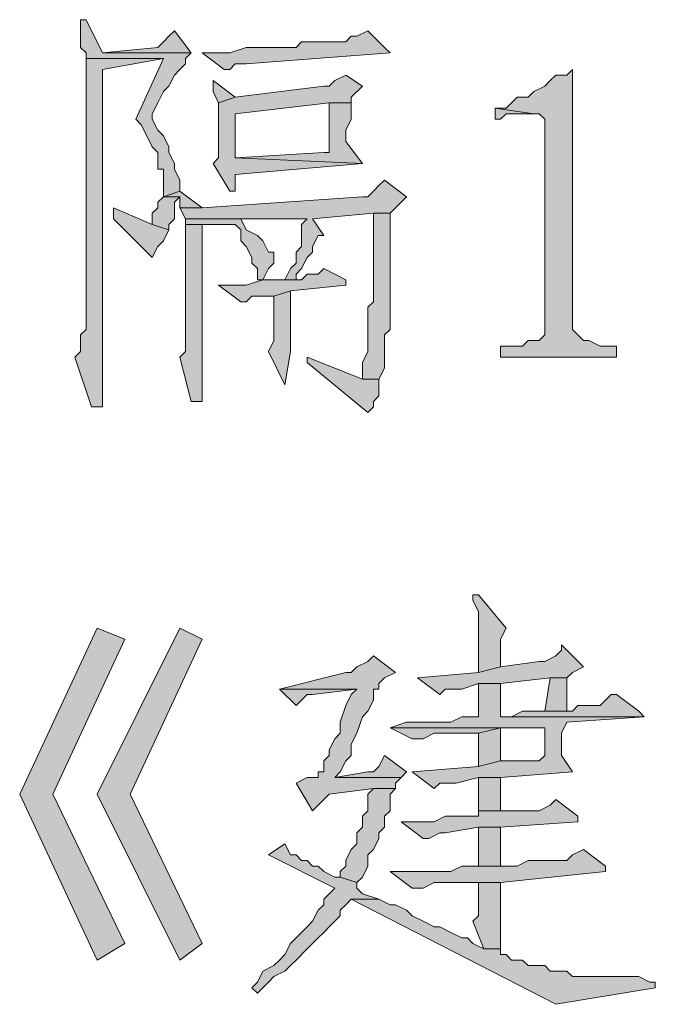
# Model space of a CAD drawing. Extents: x 566443 to 590371, y 3845226 to 3876576.
# Tile 41 of 221: x 586456.83 to 586461.7, y 3853860.22 to 3853867.75. Entities that reach past the tile are written whole.
import ezdxf

# ---------------------------------------------------------------- set-up
doc = ezdxf.new("R2010")
doc.units = 0
doc.layers.add('C00-00-00', color=7, linetype='CONTINUOUS')

msp = doc.modelspace()

# ---------------------------------------------------------------- hatches: boundary and pattern name
at = {"layer": 'C00-00-00'}
h = msp.add_hatch(color=256, dxfattribs=at)
h.dxf.hatch_style = 2
h.paths.add_polyline_path([(586457.3429, 3853867.7539), (586457.3006, 3853867.7539), (586457.3006, 3853867.7116), (586457.3006, 3853867.5423), (586457.3429, 3853867.4999), (586457.3429, 3853867.4576), (586457.9356, 3853867.4576), (586457.7239, 3853866.9919), (586457.7662, 3853866.9496), (586457.8086, 3853866.8649), (586457.8509, 3853866.7803), (586457.8932, 3853866.7379), (586457.8932, 3853866.6109), (586457.9356, 3853866.6109), (586457.9356, 3853866.3993), (586458.0626, 3853866.4416), (586458.0626, 3853866.5263), (586458.0202, 3853866.6109), (586458.0202, 3853866.6533), (586457.9779, 3853866.7379), (586457.9779, 3853866.7803), (586457.9356, 3853866.8649), (586457.8932, 3853866.9073), (586457.8509, 3853866.9919), (586457.8509, 3853867.0343), (586457.8932, 3853867.1189), (586457.9356, 3853867.2036), (586457.9779, 3853867.2459), (586458.0202, 3853867.3306), (586458.0626, 3853867.3729), (586458.1049, 3853867.4153), (586458.1049, 3853867.4576), (586458.1472, 3853867.4999), (586457.4699, 3853867.4999)])
h = msp.add_hatch(color=256, dxfattribs=at)
h.dxf.hatch_style = 2
h.paths.add_polyline_path([(586458.0202, 3853867.6693), (586457.9779, 3853867.6269), (586457.9356, 3853867.5846), (586457.8932, 3853867.5423), (586457.4699, 3853867.4999), (586458.1472, 3853867.4999)])
h = msp.add_hatch(color=256, dxfattribs=at)
h.dxf.hatch_style = 2
h.paths.add_polyline_path([(586459.5019, 3853867.6693), (586459.4172, 3853867.6269), (586459.3749, 3853867.6269), (586459.3326, 3853867.5846), (586458.9939, 3853867.5846), (586458.9516, 3853867.5423), (586458.5706, 3853867.5423), (586458.4436, 3853867.4999), (586458.2319, 3853867.4999), (586458.4012, 3853867.3729), (586458.4436, 3853867.3729), (586458.4859, 3853867.4153), (586458.5706, 3853867.4153), (586459.6712, 3853867.4999), (586459.6289, 3853867.5423)])
h = msp.add_hatch(color=256, dxfattribs=at)
h.dxf.hatch_style = 2
h.paths.add_polyline_path([(586457.3429, 3853867.4576), (586457.3429, 3853865.6373), (586457.3429, 3853865.5526), (586457.3429, 3853865.3833), (586457.3006, 3853865.3409), (586457.3006, 3853865.2139), (586457.2582, 3853865.1716), (586457.3852, 3853864.7906), (586457.4699, 3853864.7906), (586457.4699, 3853864.8329), (586457.4699, 3853867.3729), (586457.9356, 3853867.4576)])
h = msp.add_hatch(color=256, dxfattribs=at)
h.dxf.hatch_style = 2
h.paths.add_polyline_path([(586459.3326, 3853867.3306), (586459.2479, 3853867.2883), (586459.2056, 3853867.2459), (586459.1632, 3853867.2459), (586458.4859, 3853867.1613), (586458.3589, 3853867.1189), (586458.3589, 3853866.6956), (586458.3166, 3853866.6533), (586458.4436, 3853866.4416), (586458.4859, 3853866.4416), (586458.4859, 3853866.4839), (586458.4859, 3853866.5686), (586459.4596, 3853866.6533), (586458.4859, 3853866.6956), (586458.4859, 3853866.9073), (586458.4859, 3853866.9496), (586458.4859, 3853867.0343), (586459.2056, 3853867.1189), (586459.3749, 3853867.1189), (586459.3749, 3853867.1613), (586459.4596, 3853867.2459)])
h = msp.add_hatch(color=256, dxfattribs=at)
h.dxf.hatch_style = 2
h.paths.add_polyline_path([(586461.0682, 3853867.3729), (586461.0259, 3853867.3306), (586460.9412, 3853867.3306), (586460.8989, 3853867.2883), (586460.8566, 3853867.2459), (586460.7719, 3853867.2036), (586460.7296, 3853867.1613), (586460.6449, 3853867.1613), (586460.6026, 3853867.1189), (586460.5602, 3853867.0766), (586460.4756, 3853867.0766), (586460.7719, 3853867.0343), (586460.8142, 3853867.0343), (586460.8566, 3853866.9919), (586460.8566, 3853865.3409), (586460.8142, 3853865.2986), (586460.7296, 3853865.2986), (586460.6872, 3853865.2563), (586460.5179, 3853865.2563), (586460.5179, 3853865.1716), (586461.4069, 3853865.1716), (586461.4069, 3853865.2563), (586461.2799, 3853865.2563), (586461.1952, 3853865.2986), (586461.1529, 3853865.2986), (586461.1106, 3853865.3409), (586461.0682, 3853865.3833)])
h = msp.add_hatch(color=256, dxfattribs=at)
h.dxf.hatch_style = 2
h.paths.add_polyline_path([(586458.3166, 3853867.2883), (586458.3166, 3853867.2036), (586458.3589, 3853867.1189), (586458.4859, 3853867.1613)])
h = msp.add_hatch(color=256, dxfattribs=at)
h.dxf.hatch_style = 2
h.paths.add_polyline_path([(586459.3749, 3853867.1189), (586459.2056, 3853867.1189), (586459.2056, 3853866.7379), (586459.1632, 3853866.7379), (586458.4859, 3853866.6956), (586459.4596, 3853866.6533), (586459.3326, 3853866.8226), (586459.3326, 3853866.9073), (586459.3749, 3853866.9919)])
h = msp.add_hatch(color=256, dxfattribs=at)
h.dxf.hatch_style = 2
h.paths.add_polyline_path([(586460.4756, 3853867.0766), (586460.4756, 3853866.9919), (586460.5179, 3853866.9919), (586460.5602, 3853867.0343), (586460.7719, 3853867.0343)])
h = msp.add_hatch(color=256, dxfattribs=at)
h.dxf.hatch_style = 2
h.paths.add_polyline_path([(586459.6289, 3853866.5263), (586459.5866, 3853866.4839), (586459.5442, 3853866.4416), (586459.5019, 3853866.3993), (586459.4596, 3853866.3993), (586458.2319, 3853866.3146), (586458.0626, 3853866.3146), (586458.1049, 3853866.2299), (586459.0362, 3853866.2299), (586458.9939, 3853866.1876), (586458.9939, 3853866.0183), (586458.9516, 3853865.9759), (586458.9516, 3853865.8913), (586458.9092, 3853865.8489), (586458.8669, 3853865.7643), (586458.9516, 3853865.7643), (586458.9516, 3853865.8066), (586458.9939, 3853865.8489), (586459.0362, 3853865.9336), (586459.0786, 3853865.9759), (586459.0786, 3853866.0183), (586459.1209, 3853866.1029), (586459.1632, 3853866.1029), (586459.0786, 3853866.2299), (586459.5442, 3853866.2723), (586459.6712, 3853866.2723), (586459.7136, 3853866.3146), (586459.7982, 3853866.3993)])
h = msp.add_hatch(color=256, dxfattribs=at)
h.dxf.hatch_style = 2
h.paths.add_polyline_path([(586458.0626, 3853866.4416), (586457.9356, 3853866.3993), (586458.0626, 3853866.3993), (586458.0626, 3853866.3569), (586458.0626, 3853866.3146), (586458.2319, 3853866.3146)])
h = msp.add_hatch(color=256, dxfattribs=at)
h.dxf.hatch_style = 2
h.paths.add_polyline_path([(586457.9356, 3853866.3993), (586457.8932, 3853866.3569), (586457.8932, 3853866.3146), (586457.8509, 3853866.2723), (586457.8509, 3853866.1876), (586457.9779, 3853866.1453), (586457.9779, 3853866.1876), (586458.0202, 3853866.2299), (586458.0202, 3853866.3569), (586458.0626, 3853866.3993)])
h = msp.add_hatch(color=256, dxfattribs=at)
h.dxf.hatch_style = 2
h.paths.add_polyline_path([(586457.5546, 3853866.3146), (586457.5546, 3853866.2299), (586457.8509, 3853865.9336), (586457.8932, 3853866.0183), (586457.9356, 3853866.0606), (586457.9779, 3853866.1453), (586457.8509, 3853866.1876)])
h = msp.add_hatch(color=256, dxfattribs=at)
h.dxf.hatch_style = 2
h.paths.add_polyline_path([(586459.6712, 3853866.2723), (586459.5442, 3853866.2723), (586459.5442, 3853866.1876), (586459.5442, 3853865.5949), (586459.5019, 3853865.5526), (586459.5019, 3853865.2139), (586459.4596, 3853865.1293), (586459.4596, 3853865.0023), (586459.5866, 3853865.0023), (586459.6289, 3853865.0869), (586459.6289, 3853865.2139), (586459.6289, 3853865.2986), (586459.6289, 3853865.3409), (586459.6712, 3853865.3833)])
h = msp.add_hatch(color=256, dxfattribs=at)
h.dxf.hatch_style = 2
h.paths.add_polyline_path([(586458.1049, 3853866.2299), (586458.1049, 3853866.1876), (586458.4859, 3853866.1876), (586458.5282, 3853866.1453), (586458.5282, 3853866.0606), (586458.5706, 3853866.0183), (586458.6129, 3853865.9336), (586458.6129, 3853865.8913), (586458.6552, 3853865.8489), (586458.6552, 3853865.7643), (586458.6976, 3853865.7643), (586458.7399, 3853865.8489), (586458.7822, 3853865.8913), (586458.7822, 3853865.9759), (586458.7399, 3853865.9759), (586458.6976, 3853866.0606), (586458.6552, 3853866.1029), (586458.5706, 3853866.1453), (586458.5282, 3853866.2299), (586459.0362, 3853866.2299)])
h = msp.add_hatch(color=256, dxfattribs=at)
h.dxf.hatch_style = 2
h.paths.add_polyline_path([(586458.1049, 3853866.1876), (586458.1049, 3853865.2139), (586458.0626, 3853865.1716), (586458.1472, 3853864.8329), (586458.2319, 3853864.8329), (586458.2319, 3853864.8753), (586458.2319, 3853865.0869), (586458.2319, 3853865.1293), (586458.2319, 3853866.1876), (586458.4859, 3853866.1876)])
h = msp.add_hatch(color=256, dxfattribs=at)
h.dxf.hatch_style = 2
h.paths.add_polyline_path([(586459.1632, 3853865.8489), (586459.1209, 3853865.8066), (586459.0362, 3853865.8066), (586458.9939, 3853865.7643), (586458.6976, 3853865.7643), (586458.5706, 3853865.7219), (586458.3589, 3853865.7219), (586458.5282, 3853865.5949), (586458.5706, 3853865.5949), (586458.6129, 3853865.6373), (586458.7822, 3853865.6373), (586458.9092, 3853865.6796), (586459.3326, 3853865.7219), (586459.3326, 3853865.7643)])
h = msp.add_hatch(color=256, dxfattribs=at)
h.dxf.hatch_style = 2
h.paths.add_polyline_path([(586458.9092, 3853865.6796), (586458.7822, 3853865.6373), (586458.7822, 3853865.2986), (586458.7399, 3853865.2139), (586458.8669, 3853864.9599), (586458.9092, 3853865.2139)])
h = msp.add_hatch(color=256, dxfattribs=at)
h.dxf.hatch_style = 2
h.paths.add_polyline_path([(586459.0362, 3853865.1716), (586459.0362, 3853865.1293), (586459.5019, 3853864.7483), (586459.5442, 3853864.7906), (586459.5442, 3853864.8329), (586459.5866, 3853864.8753), (586459.5866, 3853865.0023), (586459.4596, 3853865.0023)])
h = msp.add_hatch(color=256, dxfattribs=at)
h.dxf.hatch_style = 2
h.paths.add_polyline_path([(586460.3486, 3853863.3513), (586460.3062, 3853863.3513), (586460.3062, 3853863.3089), (586460.3486, 3853863.2243), (586460.3486, 3853862.7586), (586460.5179, 3853862.8009), (586460.5179, 3853863.0126), (586460.5602, 3853863.0973)])
h = msp.add_hatch(color=256, dxfattribs=at)
h.dxf.hatch_style = 2
h.paths.add_polyline_path([(586457.4276, 3853863.0973), (586456.8349, 3853861.8273), (586457.4276, 3853860.5573), (586457.6392, 3853860.6843), (586457.0889, 3853861.8273), (586457.6392, 3853863.0126)])
h = msp.add_hatch(color=256, dxfattribs=at)
h.dxf.hatch_style = 2
h.paths.add_polyline_path([(586458.0626, 3853863.0973), (586457.4276, 3853861.8273), (586458.0626, 3853860.5573), (586458.2319, 3853860.6843), (586457.6816, 3853861.8273), (586458.2319, 3853863.0126)])
h = msp.add_hatch(color=256, dxfattribs=at)
h.dxf.hatch_style = 2
h.paths.add_polyline_path([(586460.9836, 3853862.9703), (586460.9836, 3853862.9279), (586460.9412, 3853862.8856), (586460.8566, 3853862.8433), (586460.8142, 3853862.8433), (586460.5179, 3853862.8009), (586460.3486, 3853862.7586), (586459.8829, 3853862.7163), (586460.0522, 3853862.5893), (586460.0946, 3853862.6316), (586460.2216, 3853862.6316), (586460.3486, 3853862.6739), (586460.5179, 3853862.6739), (586460.8989, 3853862.7163), (586461.0259, 3853862.7163), (586461.0682, 3853862.7586), (586461.1529, 3853862.8009)])
h = msp.add_hatch(color=256, dxfattribs=at)
h.dxf.hatch_style = 2
h.paths.add_polyline_path([(586459.5442, 3853862.8856), (586459.5019, 3853862.8433), (586459.4172, 3853862.8009), (586459.3749, 3853862.7586), (586459.3326, 3853862.7586), (586458.8246, 3853862.6316), (586459.4172, 3853862.6316), (586459.3749, 3853862.5893), (586459.3326, 3853862.5046), (586459.2902, 3853862.3776), (586459.2902, 3853862.2929), (586459.2479, 3853862.2506), (586459.2056, 3853862.1659), (586459.2056, 3853862.1236), (586459.1632, 3853862.0813), (586459.1632, 3853861.9966), (586459.1209, 3853861.9966), (586459.1209, 3853861.9543), (586459.0362, 3853861.9543), (586458.9516, 3853861.9119), (586459.0786, 3853861.7003), (586459.1209, 3853861.7426), (586459.1632, 3853861.7849), (586459.2056, 3853861.8273), (586459.5442, 3853861.8696), (586459.7136, 3853861.8696), (586459.7136, 3853861.9119), (586459.7559, 3853861.9543), (586459.2479, 3853861.9543), (586459.2902, 3853861.9966), (586459.3326, 3853862.0813), (586459.3749, 3853862.1236), (586459.3749, 3853862.2083), (586459.4172, 3853862.2929), (586459.4596, 3853862.4199), (586459.5019, 3853862.4623), (586459.5442, 3853862.5469), (586459.5442, 3853862.6316), (586459.5866, 3853862.6316), (586459.5866, 3853862.6739), (586459.6289, 3853862.7163), (586459.7136, 3853862.7586)])
h = msp.add_hatch(color=256, dxfattribs=at)
h.dxf.hatch_style = 2
h.paths.add_polyline_path([(586460.5179, 3853862.6739), (586460.3486, 3853862.6739), (586460.3486, 3853862.6316), (586460.3486, 3853862.4199), (586460.2216, 3853862.4199), (586460.1369, 3853862.3776), (586459.7982, 3853862.3776), (586459.6712, 3853862.3353), (586460.8566, 3853862.3353), (586460.8566, 3853862.1236), (586460.8142, 3853862.0813), (586460.5179, 3853862.0813), (586460.3486, 3853862.0389), (586459.8406, 3853861.9966), (586460.0099, 3853861.8696), (586460.0522, 3853861.9119), (586460.1792, 3853861.9119), (586460.3486, 3853861.9543), (586460.5179, 3853861.9543), (586461.0682, 3853861.9966), (586460.9836, 3853862.1236), (586460.9836, 3853862.2929), (586461.0259, 3853862.3776), (586461.6186, 3853862.4199), (586460.5179, 3853862.4199), (586460.5179, 3853862.4623)])
h = msp.add_hatch(color=256, dxfattribs=at)
h.dxf.hatch_style = 2
h.paths.add_polyline_path([(586461.0259, 3853862.7163), (586460.8989, 3853862.7163), (586460.8566, 3853862.4623), (586461.0259, 3853862.4623), (586461.0259, 3853862.5046)])
h = msp.add_hatch(color=256, dxfattribs=at)
h.dxf.hatch_style = 2
h.paths.add_polyline_path([(586458.8246, 3853862.6316), (586458.9516, 3853862.5046), (586458.9939, 3853862.5469), (586459.0362, 3853862.5893), (586459.0786, 3853862.5893), (586459.4172, 3853862.6316)])
h = msp.add_hatch(color=256, dxfattribs=at)
h.dxf.hatch_style = 2
h.paths.add_polyline_path([(586461.4069, 3853862.5893), (586461.3646, 3853862.5893), (586461.3222, 3853862.5469), (586461.2799, 3853862.5046), (586461.1106, 3853862.5046), (586461.0682, 3853862.4623), (586460.6872, 3853862.4623), (586460.6026, 3853862.4199), (586460.5179, 3853862.4199), (586461.6186, 3853862.4199), (586461.5762, 3853862.4623)])
h = msp.add_hatch(color=256, dxfattribs=at)
h.dxf.hatch_style = 2
h.paths.add_polyline_path([(586459.6712, 3853862.3353), (586459.8406, 3853862.2506), (586459.9252, 3853862.2506), (586460.0099, 3853862.2929), (586460.3486, 3853862.2929), (586460.5179, 3853862.3353), (586460.8566, 3853862.3353)])
h = msp.add_hatch(color=256, dxfattribs=at)
h.dxf.hatch_style = 2
h.paths.add_polyline_path([(586460.5179, 3853862.3353), (586460.3486, 3853862.2929), (586460.3486, 3853862.0389), (586460.5179, 3853862.0813)])
h = msp.add_hatch(color=256, dxfattribs=at)
h.dxf.hatch_style = 2
h.paths.add_polyline_path([(586459.6289, 3853862.1236), (586459.5866, 3853862.0389), (586459.5442, 3853861.9966), (586459.5019, 3853861.9966), (586459.2479, 3853861.9543), (586459.7559, 3853861.9543), (586459.7982, 3853861.9966)])
h = msp.add_hatch(color=256, dxfattribs=at)
h.dxf.hatch_style = 2
h.paths.add_polyline_path([(586460.5179, 3853861.9543), (586460.3486, 3853861.9543), (586460.3486, 3853861.9119), (586460.3486, 3853861.7003), (586460.5179, 3853861.7003)])
h = msp.add_hatch(color=256, dxfattribs=at)
h.dxf.hatch_style = 2
h.paths.add_polyline_path([(586459.7136, 3853861.8696), (586459.5442, 3853861.8696), (586459.5019, 3853861.8273), (586459.5019, 3853861.7003), (586459.4596, 3853861.6579), (586459.4596, 3853861.5733), (586459.4172, 3853861.5309), (586459.4172, 3853861.4463), (586459.3749, 3853861.4039), (586459.3326, 3853861.3193), (586459.3326, 3853861.2769), (586459.2902, 3853861.2346), (586459.2902, 3853861.1923), (586459.4172, 3853861.1499), (586459.4596, 3853861.1923), (586459.5019, 3853861.2769), (586459.5019, 3853861.3616), (586459.5442, 3853861.4039), (586459.5866, 3853861.4886), (586459.5866, 3853861.5309), (586459.6289, 3853861.5733), (586459.6289, 3853861.6579), (586459.6712, 3853861.7003), (586459.6712, 3853861.7849), (586459.6712, 3853861.8273)])
h = msp.add_hatch(color=256, dxfattribs=at)
h.dxf.hatch_style = 2
h.paths.add_polyline_path([(586460.9412, 3853861.7849), (586460.8989, 3853861.7426), (586460.8142, 3853861.7003), (586460.3486, 3853861.7003), (586460.3486, 3853861.6579), (586460.0946, 3853861.6579), (586460.0099, 3853861.6156), (586459.7559, 3853861.6156), (586459.9252, 3853861.4886), (586459.9676, 3853861.4886), (586460.0522, 3853861.5309), (586460.0946, 3853861.5309), (586460.3486, 3853861.5733), (586460.5179, 3853861.5733), (586461.1106, 3853861.6156), (586461.1106, 3853861.6579)])
h = msp.add_hatch(color=256, dxfattribs=at)
h.dxf.hatch_style = 2
h.paths.add_polyline_path([(586460.5179, 3853861.5733), (586460.3486, 3853861.5733), (586460.3486, 3853861.4886), (586460.3486, 3853861.2769), (586460.5179, 3853861.2769)])
h = msp.add_hatch(color=256, dxfattribs=at)
h.dxf.hatch_style = 2
h.paths.add_polyline_path([(586458.8669, 3853861.4463), (586458.7399, 3853861.3616), (586459.2479, 3853861.1076), (586459.2056, 3853861.0653), (586459.1632, 3853861.0229), (586459.1632, 3853860.9806), (586459.1209, 3853860.9383), (586459.0786, 3853860.8536), (586459.0362, 3853860.8113), (586458.9939, 3853860.7689), (586458.9516, 3853860.7266), (586458.9092, 3853860.6843), (586458.8669, 3853860.5996), (586458.8246, 3853860.5573), (586458.7822, 3853860.5149), (586458.6976, 3853860.4726), (586458.6552, 3853860.3879), (586458.6129, 3853860.3456), (586458.6552, 3853860.3033), (586458.7399, 3853860.3879), (586458.7822, 3853860.4303), (586458.8669, 3853860.4726), (586458.9092, 3853860.5149), (586458.9516, 3853860.5573), (586459.0362, 3853860.6419), (586459.0786, 3853860.6843), (586459.1209, 3853860.7266), (586459.1632, 3853860.7689), (586459.2056, 3853860.8113), (586459.2479, 3853860.8536), (586459.2902, 3853860.8959), (586459.2902, 3853860.9383), (586459.3326, 3853860.9806), (586459.3749, 3853861.0229), (586459.5866, 3853861.0229), (586459.4596, 3853861.0653), (586459.4172, 3853861.1076), (586459.4172, 3853861.1499), (586459.2902, 3853861.1923), (586459.2479, 3853861.1923), (586459.1632, 3853861.2346), (586459.1209, 3853861.2769), (586459.0786, 3853861.2769), (586459.0362, 3853861.3193), (586458.9939, 3853861.3193), (586458.9516, 3853861.3616), (586458.9092, 3853861.3616)])
h = msp.add_hatch(color=256, dxfattribs=at)
h.dxf.hatch_style = 2
h.paths.add_polyline_path([(586461.1529, 3853861.4039), (586461.0682, 3853861.3616), (586461.0259, 3853861.3193), (586460.7296, 3853861.3193), (586460.6449, 3853861.2769), (586460.2216, 3853861.2769), (586460.1369, 3853861.2346), (586459.6712, 3853861.2346), (586459.8406, 3853861.1076), (586459.8829, 3853861.1076), (586459.9252, 3853861.1076), (586460.0099, 3853861.1499), (586460.5179, 3853861.1499), (586461.3222, 3853861.2346), (586461.3222, 3853861.2769)])
h = msp.add_hatch(color=256, dxfattribs=at)
h.dxf.hatch_style = 2
h.paths.add_polyline_path([(586460.5179, 3853861.1499), (586460.3486, 3853861.1499), (586460.3486, 3853861.1076), (586460.3486, 3853860.8959), (586460.3062, 3853860.8536), (586460.3909, 3853860.6419), (586460.5179, 3853860.6419), (586460.5179, 3853860.6843)])
h = msp.add_hatch(color=256, dxfattribs=at)
h.dxf.hatch_style = 2
h.paths.add_polyline_path([(586459.5866, 3853861.0229), (586459.3749, 3853861.0229), (586460.9412, 3853860.2186), (586461.7032, 3853860.3456), (586461.7032, 3853860.3879), (586461.6609, 3853860.3879), (586461.5762, 3853860.4303), (586461.0682, 3853860.4303), (586461.0259, 3853860.4726), (586460.8989, 3853860.4726), (586460.8566, 3853860.5149), (586460.7296, 3853860.5149), (586460.6872, 3853860.5573), (586460.6026, 3853860.5573), (586460.5602, 3853860.5996), (586460.5179, 3853860.5996), (586460.5179, 3853860.6419), (586460.3909, 3853860.6419), (586460.3062, 3853860.6843), (586460.2639, 3853860.7266), (586460.2216, 3853860.7266), (586460.1369, 3853860.7689), (586460.0522, 3853860.8113), (586460.0099, 3853860.8113), (586459.9252, 3853860.8536), (586459.8406, 3853860.8959), (586459.7982, 3853860.9383), (586459.7136, 3853860.9806), (586459.6712, 3853860.9806)])

# ---------------------------------------------------------------- linework, layer by layer
at = {"layer": 'C00-00-00', "lineweight": 0}
for points in [[(586457.3429, 3853867.7539), (586457.3006, 3853867.7539), (586457.3006, 3853867.7116), (586457.3006, 3853867.5423), (586457.3429, 3853867.4999), (586457.3429, 3853867.4576), (586457.9356, 3853867.4576), (586457.7239, 3853866.9919), (586457.7662, 3853866.9496), (586457.8086, 3853866.8649), (586457.8509, 3853866.7803), (586457.8932, 3853866.7379), (586457.8932, 3853866.6109), (586457.9356, 3853866.6109), (586457.9356, 3853866.3993), (586458.0626, 3853866.4416), (586458.0626, 3853866.5263), (586458.0202, 3853866.6109), (586458.0202, 3853866.6533), (586457.9779, 3853866.7379), (586457.9779, 3853866.7803), (586457.9356, 3853866.8649), (586457.8932, 3853866.9073), (586457.8509, 3853866.9919), (586457.8509, 3853867.0343), (586457.8932, 3853867.1189), (586457.9356, 3853867.2036), (586457.9779, 3853867.2459), (586458.0202, 3853867.3306), (586458.0626, 3853867.3729), (586458.1049, 3853867.4153), (586458.1049, 3853867.4576), (586458.1472, 3853867.4999), (586457.4699, 3853867.4999)], [(586458.0202, 3853867.6693), (586457.9779, 3853867.6269), (586457.9356, 3853867.5846), (586457.8932, 3853867.5423), (586457.4699, 3853867.4999), (586458.1472, 3853867.4999)], [(586459.5019, 3853867.6693), (586459.4172, 3853867.6269), (586459.3749, 3853867.6269), (586459.3326, 3853867.5846), (586458.9939, 3853867.5846), (586458.9516, 3853867.5423), (586458.5706, 3853867.5423), (586458.4436, 3853867.4999), (586458.2319, 3853867.4999), (586458.4012, 3853867.3729), (586458.4436, 3853867.3729), (586458.4859, 3853867.4153), (586458.5706, 3853867.4153), (586459.6712, 3853867.4999), (586459.6289, 3853867.5423)], [(586457.3429, 3853867.4576), (586457.3429, 3853865.6373), (586457.3429, 3853865.5526), (586457.3429, 3853865.3833), (586457.3006, 3853865.3409), (586457.3006, 3853865.2139), (586457.2582, 3853865.1716), (586457.3852, 3853864.7906), (586457.4699, 3853864.7906), (586457.4699, 3853864.8329), (586457.4699, 3853867.3729), (586457.9356, 3853867.4576)], [(586459.3326, 3853867.3306), (586459.2479, 3853867.2883), (586459.2056, 3853867.2459), (586459.1632, 3853867.2459), (586458.4859, 3853867.1613), (586458.3589, 3853867.1189), (586458.3589, 3853866.6956), (586458.3166, 3853866.6533), (586458.4436, 3853866.4416), (586458.4859, 3853866.4416), (586458.4859, 3853866.4839), (586458.4859, 3853866.5686), (586459.4596, 3853866.6533), (586458.4859, 3853866.6956), (586458.4859, 3853866.9073), (586458.4859, 3853866.9496), (586458.4859, 3853867.0343), (586459.2056, 3853867.1189), (586459.3749, 3853867.1189), (586459.3749, 3853867.1613), (586459.4596, 3853867.2459)], [(586461.0682, 3853867.3729), (586461.0259, 3853867.3306), (586460.9412, 3853867.3306), (586460.8989, 3853867.2883), (586460.8566, 3853867.2459), (586460.7719, 3853867.2036), (586460.7296, 3853867.1613), (586460.6449, 3853867.1613), (586460.6026, 3853867.1189), (586460.5602, 3853867.0766), (586460.4756, 3853867.0766), (586460.7719, 3853867.0343), (586460.8142, 3853867.0343), (586460.8566, 3853866.9919), (586460.8566, 3853865.3409), (586460.8142, 3853865.2986), (586460.7296, 3853865.2986), (586460.6872, 3853865.2563), (586460.5179, 3853865.2563), (586460.5179, 3853865.1716), (586461.4069, 3853865.1716), (586461.4069, 3853865.2563), (586461.2799, 3853865.2563), (586461.1952, 3853865.2986), (586461.1529, 3853865.2986), (586461.1106, 3853865.3409), (586461.0682, 3853865.3833)], [(586458.3166, 3853867.2883), (586458.3166, 3853867.2036), (586458.3589, 3853867.1189), (586458.4859, 3853867.1613)], [(586459.3749, 3853867.1189), (586459.2056, 3853867.1189), (586459.2056, 3853866.7379), (586459.1632, 3853866.7379), (586458.4859, 3853866.6956), (586459.4596, 3853866.6533), (586459.3326, 3853866.8226), (586459.3326, 3853866.9073), (586459.3749, 3853866.9919)], [(586460.4756, 3853867.0766), (586460.4756, 3853866.9919), (586460.5179, 3853866.9919), (586460.5602, 3853867.0343), (586460.7719, 3853867.0343)], [(586459.6289, 3853866.5263), (586459.5866, 3853866.4839), (586459.5442, 3853866.4416), (586459.5019, 3853866.3993), (586459.4596, 3853866.3993), (586458.2319, 3853866.3146), (586458.0626, 3853866.3146), (586458.1049, 3853866.2299), (586459.0362, 3853866.2299), (586458.9939, 3853866.1876), (586458.9939, 3853866.0183), (586458.9516, 3853865.9759), (586458.9516, 3853865.8913), (586458.9092, 3853865.8489), (586458.8669, 3853865.7643), (586458.9516, 3853865.7643), (586458.9516, 3853865.8066), (586458.9939, 3853865.8489), (586459.0362, 3853865.9336), (586459.0786, 3853865.9759), (586459.0786, 3853866.0183), (586459.1209, 3853866.1029), (586459.1632, 3853866.1029), (586459.0786, 3853866.2299), (586459.5442, 3853866.2723), (586459.6712, 3853866.2723), (586459.7136, 3853866.3146), (586459.7982, 3853866.3993)], [(586458.0626, 3853866.4416), (586457.9356, 3853866.3993), (586458.0626, 3853866.3993), (586458.0626, 3853866.3569), (586458.0626, 3853866.3146), (586458.2319, 3853866.3146)], [(586457.9356, 3853866.3993), (586457.8932, 3853866.3569), (586457.8932, 3853866.3146), (586457.8509, 3853866.2723), (586457.8509, 3853866.1876), (586457.9779, 3853866.1453), (586457.9779, 3853866.1876), (586458.0202, 3853866.2299), (586458.0202, 3853866.3569), (586458.0626, 3853866.3993)], [(586457.5546, 3853866.3146), (586457.5546, 3853866.2299), (586457.8509, 3853865.9336), (586457.8932, 3853866.0183), (586457.9356, 3853866.0606), (586457.9779, 3853866.1453), (586457.8509, 3853866.1876)], [(586459.6712, 3853866.2723), (586459.5442, 3853866.2723), (586459.5442, 3853866.1876), (586459.5442, 3853865.5949), (586459.5019, 3853865.5526), (586459.5019, 3853865.2139), (586459.4596, 3853865.1293), (586459.4596, 3853865.0023), (586459.5866, 3853865.0023), (586459.6289, 3853865.0869), (586459.6289, 3853865.2139), (586459.6289, 3853865.2986), (586459.6289, 3853865.3409), (586459.6712, 3853865.3833)], [(586458.1049, 3853866.2299), (586458.1049, 3853866.1876), (586458.4859, 3853866.1876), (586458.5282, 3853866.1453), (586458.5282, 3853866.0606), (586458.5706, 3853866.0183), (586458.6129, 3853865.9336), (586458.6129, 3853865.8913), (586458.6552, 3853865.8489), (586458.6552, 3853865.7643), (586458.6976, 3853865.7643), (586458.7399, 3853865.8489), (586458.7822, 3853865.8913), (586458.7822, 3853865.9759), (586458.7399, 3853865.9759), (586458.6976, 3853866.0606), (586458.6552, 3853866.1029), (586458.5706, 3853866.1453), (586458.5282, 3853866.2299), (586459.0362, 3853866.2299)], [(586458.1049, 3853866.1876), (586458.1049, 3853865.2139), (586458.0626, 3853865.1716), (586458.1472, 3853864.8329), (586458.2319, 3853864.8329), (586458.2319, 3853864.8753), (586458.2319, 3853865.0869), (586458.2319, 3853865.1293), (586458.2319, 3853866.1876), (586458.4859, 3853866.1876)], [(586459.1632, 3853865.8489), (586459.1209, 3853865.8066), (586459.0362, 3853865.8066), (586458.9939, 3853865.7643), (586458.6976, 3853865.7643), (586458.5706, 3853865.7219), (586458.3589, 3853865.7219), (586458.5282, 3853865.5949), (586458.5706, 3853865.5949), (586458.6129, 3853865.6373), (586458.7822, 3853865.6373), (586458.9092, 3853865.6796), (586459.3326, 3853865.7219), (586459.3326, 3853865.7643)], [(586458.9092, 3853865.6796), (586458.7822, 3853865.6373), (586458.7822, 3853865.2986), (586458.7399, 3853865.2139), (586458.8669, 3853864.9599), (586458.9092, 3853865.2139)], [(586459.0362, 3853865.1716), (586459.0362, 3853865.1293), (586459.5019, 3853864.7483), (586459.5442, 3853864.7906), (586459.5442, 3853864.8329), (586459.5866, 3853864.8753), (586459.5866, 3853865.0023), (586459.4596, 3853865.0023)], [(586460.3486, 3853863.3513), (586460.3062, 3853863.3513), (586460.3062, 3853863.3089), (586460.3486, 3853863.2243), (586460.3486, 3853862.7586), (586460.5179, 3853862.8009), (586460.5179, 3853863.0126), (586460.5602, 3853863.0973)], [(586457.4276, 3853863.0973), (586456.8349, 3853861.8273), (586457.4276, 3853860.5573), (586457.6392, 3853860.6843), (586457.0889, 3853861.8273), (586457.6392, 3853863.0126)], [(586458.0626, 3853863.0973), (586457.4276, 3853861.8273), (586458.0626, 3853860.5573), (586458.2319, 3853860.6843), (586457.6816, 3853861.8273), (586458.2319, 3853863.0126)], [(586460.9836, 3853862.9703), (586460.9836, 3853862.9279), (586460.9412, 3853862.8856), (586460.8566, 3853862.8433), (586460.8142, 3853862.8433), (586460.5179, 3853862.8009), (586460.3486, 3853862.7586), (586459.8829, 3853862.7163), (586460.0522, 3853862.5893), (586460.0946, 3853862.6316), (586460.2216, 3853862.6316), (586460.3486, 3853862.6739), (586460.5179, 3853862.6739), (586460.8989, 3853862.7163), (586461.0259, 3853862.7163), (586461.0682, 3853862.7586), (586461.1529, 3853862.8009)], [(586459.5442, 3853862.8856), (586459.5019, 3853862.8433), (586459.4172, 3853862.8009), (586459.3749, 3853862.7586), (586459.3326, 3853862.7586), (586458.8246, 3853862.6316), (586459.4172, 3853862.6316), (586459.3749, 3853862.5893), (586459.3326, 3853862.5046), (586459.2902, 3853862.3776), (586459.2902, 3853862.2929), (586459.2479, 3853862.2506), (586459.2056, 3853862.1659), (586459.2056, 3853862.1236), (586459.1632, 3853862.0813), (586459.1632, 3853861.9966), (586459.1209, 3853861.9966), (586459.1209, 3853861.9543), (586459.0362, 3853861.9543), (586458.9516, 3853861.9119), (586459.0786, 3853861.7003), (586459.1209, 3853861.7426), (586459.1632, 3853861.7849), (586459.2056, 3853861.8273), (586459.5442, 3853861.8696), (586459.7136, 3853861.8696), (586459.7136, 3853861.9119), (586459.7559, 3853861.9543), (586459.2479, 3853861.9543), (586459.2902, 3853861.9966), (586459.3326, 3853862.0813), (586459.3749, 3853862.1236), (586459.3749, 3853862.2083), (586459.4172, 3853862.2929), (586459.4596, 3853862.4199), (586459.5019, 3853862.4623), (586459.5442, 3853862.5469), (586459.5442, 3853862.6316), (586459.5866, 3853862.6316), (586459.5866, 3853862.6739), (586459.6289, 3853862.7163), (586459.7136, 3853862.7586)], [(586460.5179, 3853862.6739), (586460.3486, 3853862.6739), (586460.3486, 3853862.6316), (586460.3486, 3853862.4199), (586460.2216, 3853862.4199), (586460.1369, 3853862.3776), (586459.7982, 3853862.3776), (586459.6712, 3853862.3353), (586460.8566, 3853862.3353), (586460.8566, 3853862.1236), (586460.8142, 3853862.0813), (586460.5179, 3853862.0813), (586460.3486, 3853862.0389), (586459.8406, 3853861.9966), (586460.0099, 3853861.8696), (586460.0522, 3853861.9119), (586460.1792, 3853861.9119), (586460.3486, 3853861.9543), (586460.5179, 3853861.9543), (586461.0682, 3853861.9966), (586460.9836, 3853862.1236), (586460.9836, 3853862.2929), (586461.0259, 3853862.3776), (586461.6186, 3853862.4199), (586460.5179, 3853862.4199), (586460.5179, 3853862.4623)], [(586461.0259, 3853862.7163), (586460.8989, 3853862.7163), (586460.8566, 3853862.4623), (586461.0259, 3853862.4623), (586461.0259, 3853862.5046)], [(586458.8246, 3853862.6316), (586458.9516, 3853862.5046), (586458.9939, 3853862.5469), (586459.0362, 3853862.5893), (586459.0786, 3853862.5893), (586459.4172, 3853862.6316)], [(586461.4069, 3853862.5893), (586461.3646, 3853862.5893), (586461.3222, 3853862.5469), (586461.2799, 3853862.5046), (586461.1106, 3853862.5046), (586461.0682, 3853862.4623), (586460.6872, 3853862.4623), (586460.6026, 3853862.4199), (586460.5179, 3853862.4199), (586461.6186, 3853862.4199), (586461.5762, 3853862.4623)], [(586459.6712, 3853862.3353), (586459.8406, 3853862.2506), (586459.9252, 3853862.2506), (586460.0099, 3853862.2929), (586460.3486, 3853862.2929), (586460.5179, 3853862.3353), (586460.8566, 3853862.3353)], [(586460.5179, 3853862.3353), (586460.3486, 3853862.2929), (586460.3486, 3853862.0389), (586460.5179, 3853862.0813)], [(586459.6289, 3853862.1236), (586459.5866, 3853862.0389), (586459.5442, 3853861.9966), (586459.5019, 3853861.9966), (586459.2479, 3853861.9543), (586459.7559, 3853861.9543), (586459.7982, 3853861.9966)], [(586460.5179, 3853861.9543), (586460.3486, 3853861.9543), (586460.3486, 3853861.9119), (586460.3486, 3853861.7003), (586460.5179, 3853861.7003)], [(586459.7136, 3853861.8696), (586459.5442, 3853861.8696), (586459.5019, 3853861.8273), (586459.5019, 3853861.7003), (586459.4596, 3853861.6579), (586459.4596, 3853861.5733), (586459.4172, 3853861.5309), (586459.4172, 3853861.4463), (586459.3749, 3853861.4039), (586459.3326, 3853861.3193), (586459.3326, 3853861.2769), (586459.2902, 3853861.2346), (586459.2902, 3853861.1923), (586459.4172, 3853861.1499), (586459.4596, 3853861.1923), (586459.5019, 3853861.2769), (586459.5019, 3853861.3616), (586459.5442, 3853861.4039), (586459.5866, 3853861.4886), (586459.5866, 3853861.5309), (586459.6289, 3853861.5733), (586459.6289, 3853861.6579), (586459.6712, 3853861.7003), (586459.6712, 3853861.7849), (586459.6712, 3853861.8273)], [(586460.9412, 3853861.7849), (586460.8989, 3853861.7426), (586460.8142, 3853861.7003), (586460.3486, 3853861.7003), (586460.3486, 3853861.6579), (586460.0946, 3853861.6579), (586460.0099, 3853861.6156), (586459.7559, 3853861.6156), (586459.9252, 3853861.4886), (586459.9676, 3853861.4886), (586460.0522, 3853861.5309), (586460.0946, 3853861.5309), (586460.3486, 3853861.5733), (586460.5179, 3853861.5733), (586461.1106, 3853861.6156), (586461.1106, 3853861.6579)], [(586460.5179, 3853861.5733), (586460.3486, 3853861.5733), (586460.3486, 3853861.4886), (586460.3486, 3853861.2769), (586460.5179, 3853861.2769)], [(586458.8669, 3853861.4463), (586458.7399, 3853861.3616), (586459.2479, 3853861.1076), (586459.2056, 3853861.0653), (586459.1632, 3853861.0229), (586459.1632, 3853860.9806), (586459.1209, 3853860.9383), (586459.0786, 3853860.8536), (586459.0362, 3853860.8113), (586458.9939, 3853860.7689), (586458.9516, 3853860.7266), (586458.9092, 3853860.6843), (586458.8669, 3853860.5996), (586458.8246, 3853860.5573), (586458.7822, 3853860.5149), (586458.6976, 3853860.4726), (586458.6552, 3853860.3879), (586458.6129, 3853860.3456), (586458.6552, 3853860.3033), (586458.7399, 3853860.3879), (586458.7822, 3853860.4303), (586458.8669, 3853860.4726), (586458.9092, 3853860.5149), (586458.9516, 3853860.5573), (586459.0362, 3853860.6419), (586459.0786, 3853860.6843), (586459.1209, 3853860.7266), (586459.1632, 3853860.7689), (586459.2056, 3853860.8113), (586459.2479, 3853860.8536), (586459.2902, 3853860.8959), (586459.2902, 3853860.9383), (586459.3326, 3853860.9806), (586459.3749, 3853861.0229), (586459.5866, 3853861.0229), (586459.4596, 3853861.0653), (586459.4172, 3853861.1076), (586459.4172, 3853861.1499), (586459.2902, 3853861.1923), (586459.2479, 3853861.1923), (586459.1632, 3853861.2346), (586459.1209, 3853861.2769), (586459.0786, 3853861.2769), (586459.0362, 3853861.3193), (586458.9939, 3853861.3193), (586458.9516, 3853861.3616), (586458.9092, 3853861.3616)], [(586461.1529, 3853861.4039), (586461.0682, 3853861.3616), (586461.0259, 3853861.3193), (586460.7296, 3853861.3193), (586460.6449, 3853861.2769), (586460.2216, 3853861.2769), (586460.1369, 3853861.2346), (586459.6712, 3853861.2346), (586459.8406, 3853861.1076), (586459.8829, 3853861.1076), (586459.9252, 3853861.1076), (586460.0099, 3853861.1499), (586460.5179, 3853861.1499), (586461.3222, 3853861.2346), (586461.3222, 3853861.2769)], [(586460.5179, 3853861.1499), (586460.3486, 3853861.1499), (586460.3486, 3853861.1076), (586460.3486, 3853860.8959), (586460.3062, 3853860.8536), (586460.3909, 3853860.6419), (586460.5179, 3853860.6419), (586460.5179, 3853860.6843)], [(586459.5866, 3853861.0229), (586459.3749, 3853861.0229), (586460.9412, 3853860.2186), (586461.7032, 3853860.3456), (586461.7032, 3853860.3879), (586461.6609, 3853860.3879), (586461.5762, 3853860.4303), (586461.0682, 3853860.4303), (586461.0259, 3853860.4726), (586460.8989, 3853860.4726), (586460.8566, 3853860.5149), (586460.7296, 3853860.5149), (586460.6872, 3853860.5573), (586460.6026, 3853860.5573), (586460.5602, 3853860.5996), (586460.5179, 3853860.5996), (586460.5179, 3853860.6419), (586460.3909, 3853860.6419), (586460.3062, 3853860.6843), (586460.2639, 3853860.7266), (586460.2216, 3853860.7266), (586460.1369, 3853860.7689), (586460.0522, 3853860.8113), (586460.0099, 3853860.8113), (586459.9252, 3853860.8536), (586459.8406, 3853860.8959), (586459.7982, 3853860.9383), (586459.7136, 3853860.9806), (586459.6712, 3853860.9806)]]:
    msp.add_lwpolyline(points, close=True, dxfattribs=at)

doc.saveas('drawing.dxf')
